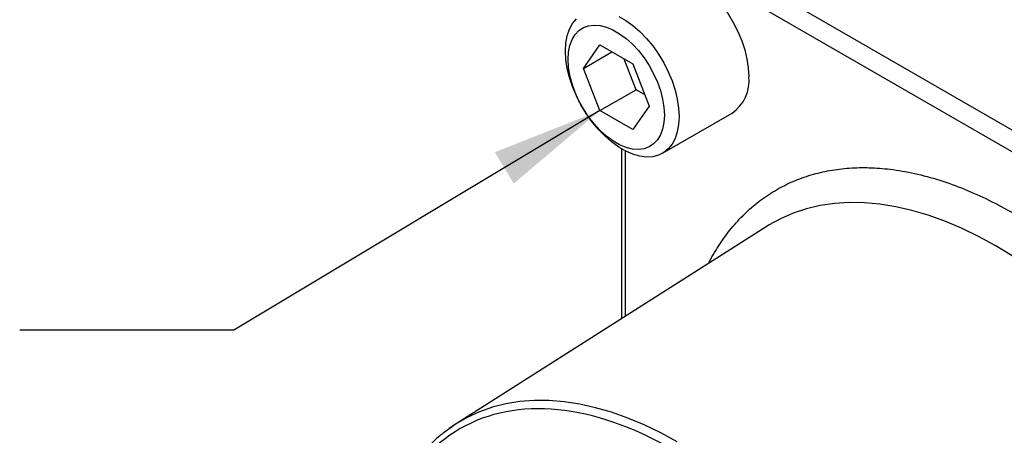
# Model space of a CAD drawing. Header units: inches. Extents: x 0.5 to 21.5, y 0.5 to 16.5.
# Tile 4 of 6: x 16.9 to 19.2, y 13.7 to 14.7. Entities that reach past the tile are written whole.
import ezdxf

# ---------------------------------------------------------------- set-up
doc = ezdxf.new("R2010")
doc.units = ezdxf.units.IN
doc.header["$LTSCALE"] = 2
doc.header["$MEASUREMENT"] = 0
doc.dimstyles.new('SLDDIMSTYLE4', dxfattribs={"dimtxt": 0.18, "dimasz": 0.26, "dimexe": 0, "dimexo": 0.0625, "dimgap": 0, "dimtad": 0, "dimtih": 1, "dimtoh": 1, "dimdec": 0, "dimrnd": 1e-09, "dimzin": 0, "dimdsep": 46, "dimtxsty": 'Standard', "dimsah": 1, "dimcen": 0.09, "dimadec": 0, "dimazin": 0, "dimtfac": 0.26, "dimtdec": 0, "dimtofl": 0, "dimtmove": 0, "dimatfit": 3, "dimfxl": 0, "dimfrac": 2, "dimtolj": 1, "dimtzin": 0, "dimarcsym": 0})

msp = doc.modelspace()

# ---------------------------------------------------------------- linework, layer by layer
for p, q in [((18.431, 14.8523), (20.0219, 13.9338)), ((18.409, 14.8143), (20, 13.8959)), ((18.2001, 14.5516), (18.2384, 14.6062)), ((18.2384, 14.6062), (18.3152, 14.5619)), ((18.2001, 14.5516), (18.2665, 14.59)), ((18.3233, 14.5017), (18.2955, 14.5733)), ((18.3152, 14.5619), (18.3536, 14.463)), ((18.2384, 14.4527), (18.2001, 14.5516)), ((18.2384, 14.4527), (18.3233, 14.5017)), ((18.3429, 14.4904), (18.3233, 14.5017)), ((18.3152, 14.4084), (18.2384, 14.4527)), ((18.3536, 14.463), (18.3152, 14.4084)), ((18.3847, 14.3531), (18.5473, 14.447)), ((18.2893, 14.3634), (18.2893, 13.9668)), ((18.2984, 13.9725), (18.2984, 14.3584)), ((18.6267, 14.1813), (17.9029, 13.7211)), ((17.9029, 13.7211), (17.8855, 13.7083))]:
    msp.add_line(p, q)
at = {"flags": 128}
for points in [[(18.3598, 14.7718), (18.3691, 14.7761), (18.3825, 14.7797), (18.3971, 14.7805), (18.4126, 14.7787), (18.4287, 14.7741), (18.4453, 14.767), (18.4619, 14.7574), (18.4784, 14.7454), (18.4946, 14.7313), (18.51, 14.7153), (18.5246, 14.6976), (18.5381, 14.6786), (18.5502, 14.6584), (18.5608, 14.6375), (18.5698, 14.6161), (18.5769, 14.5946), (18.582, 14.5733), (18.5851, 14.5526), (18.5862, 14.5329)], [(18.2826, 14.6731), (18.2993, 14.6635), (18.3158, 14.6516), (18.3319, 14.6375), (18.3474, 14.6214), (18.362, 14.6038), (18.3755, 14.5847), (18.3876, 14.5645), (18.3982, 14.5436), (18.4071, 14.5222), (18.4142, 14.5007), (18.4194, 14.4794), (18.4225, 14.4588), (18.4235, 14.439)], [(18.4235, 14.439), (18.4225, 14.4204), (18.4194, 14.4033), (18.4142, 14.388), (18.4071, 14.3747), (18.3982, 14.3636), (18.3876, 14.3549), (18.3755, 14.3488), (18.362, 14.3452), (18.3474, 14.3444), (18.3319, 14.3462), (18.3158, 14.3508), (18.2993, 14.3579), (18.2826, 14.3675), (18.2661, 14.3795), (18.25, 14.3935), (18.2345, 14.4096), (18.2199, 14.4272), (18.2064, 14.4463), (18.1943, 14.4665), (18.1837, 14.4874), (18.1748, 14.5088), (18.1677, 14.5303), (18.1625, 14.5516), (18.1594, 14.5723), (18.1584, 14.592), (18.1594, 14.6106), (18.1625, 14.6277), (18.1677, 14.643), (18.1748, 14.6563), (18.1837, 14.6674)], [(18.1642, 14.5723), (18.1653, 14.5894), (18.1684, 14.605), (18.1735, 14.6187), (18.1806, 14.6304), (18.1895, 14.6398), (18.2, 14.6467), (18.2119, 14.651), (18.225, 14.6527), (18.2391, 14.6516), (18.2539, 14.6479), (18.2691, 14.6415), (18.2845, 14.6326), (18.2997, 14.6214), (18.3145, 14.6081), (18.3286, 14.5929), (18.3417, 14.5761), (18.3536, 14.558), (18.3641, 14.539), (18.373, 14.5194), (18.3801, 14.4995), (18.3852, 14.4798), (18.3883, 14.4607), (18.3894, 14.4423), (18.3883, 14.4253), (18.3852, 14.4097), (18.3801, 14.3959), (18.373, 14.3843), (18.3641, 14.3749), (18.3536, 14.368), (18.3417, 14.3637), (18.3286, 14.362), (18.3145, 14.3631), (18.2997, 14.3668), (18.2845, 14.3732), (18.2691, 14.3821), (18.2539, 14.3933), (18.2391, 14.4066), (18.225, 14.4218), (18.2119, 14.4386), (18.2, 14.4567), (18.1895, 14.4757), (18.1806, 14.4953), (18.1735, 14.5152), (18.1684, 14.5348), (18.1653, 14.554), (18.1642, 14.5723)], [(19.1619, 14.1373), (19.1226, 14.1588), (19.0833, 14.1778), (19.0444, 14.1943), (19.0057, 14.2082), (18.9675, 14.2195), (18.9298, 14.2281), (18.8928, 14.234), (18.8566, 14.2373), (18.8212, 14.2378), (18.7868, 14.2357), (18.7534, 14.2309), (18.7212, 14.2233), (18.6903, 14.2131), (18.6607, 14.2003), (18.6325, 14.1849), (18.6267, 14.1813)], [(19.2012, 14.1134), (19.1619, 14.1373)], [(18.4193, 13.6786), (18.3807, 13.6997), (18.3422, 13.7183), (18.3039, 13.7344), (18.266, 13.7479), (18.2285, 13.7587), (18.1916, 13.767), (18.1554, 13.7725), (18.1199, 13.7754), (18.0853, 13.7755), (18.0517, 13.773), (18.0192, 13.7678), (17.9878, 13.7598), (17.9577, 13.7493), (17.929, 13.7361), (17.9029, 13.7211)], [(17.9029, 13.7211), (17.9017, 13.7203), (17.8857, 13.7094)]]:
    msp.add_lwpolyline(points, dxfattribs=at)
msp.add_arc((18.4966, 14.5217), 0.0903, 304.2034, 7.1087)
for points, knots in [([(18.4931, 14.0963), (18.4946, 14.0994), (18.503, 14.1172), (18.5214, 14.146), (18.5488, 14.1828), (18.5797, 14.2155), (18.6136, 14.2442), (18.6504, 14.2685), (18.6898, 14.2882), (18.7316, 14.3033), (18.7754, 14.3136), (18.8208, 14.3192), (18.8677, 14.3202), (18.9185, 14.3164), (18.9734, 14.307), (19.0316, 14.2914), (19.0896, 14.2702), (19.1472, 14.2446), (19.1854, 14.2235), (19.2045, 14.2129)], [0, 0, 0, 0, 0.012453, 0.071416, 0.130507, 0.190872, 0.251086, 0.311437, 0.371802, 0.432017, 0.492367, 0.551472, 0.610435, 0.669526, 0.737581, 0.805523, 0.87171, 0.935814, 1, 1, 1, 1]), ([(18.409, 13.6605), (18.2228, 13.768), (18.0441, 13.7857), (17.7807, 13.6336), (17.7067, 13.47), (17.7067, 13.0398), (17.7807, 12.7908), (18.0441, 12.3346), (18.2228, 12.146), (18.409, 12.0385)], [0, 0, 0, 0, 0.25, 0.25, 0.5, 0.5, 0.75, 0.75, 1, 1, 1, 1]), ([(17.8855, 13.7083), (17.8785, 13.7034), (17.8599, 13.6903), (17.8344, 13.665), (17.8088, 13.6351), (17.7857, 13.6018), (17.7647, 13.5644), (17.7458, 13.5216), (17.7317, 13.4803), (17.7213, 13.4405), (17.7136, 13.4029), (17.708, 13.3644), (17.7045, 13.3272), (17.7027, 13.2935), (17.7022, 13.265), (17.7024, 13.242), (17.703, 13.2221), (17.7041, 13.2003), (17.7061, 13.1717), (17.7099, 13.135), (17.7159, 13.0915), (17.7245, 13.0427), (17.7363, 12.9887), (17.7518, 12.9297), (17.7716, 12.8657), (17.7963, 12.797), (17.8261, 12.7252), (17.8602, 12.6527), (17.8974, 12.5823), (17.9369, 12.5153), (17.9781, 12.452), (18.0206, 12.3925), (18.0639, 12.337), (18.1078, 12.2856), (18.1518, 12.2382), (18.1953, 12.1953), (18.2367, 12.1577), (18.2745, 12.1262), (18.3075, 12.1007), (18.3354, 12.0805), (18.3584, 12.0649), (18.3795, 12.0512), (18.4019, 12.0374), (18.429, 12.0219), (18.4597, 12.0057), (18.5029, 11.9852), (18.5565, 11.9641), (18.6136, 11.9479), (18.6621, 11.9388), (18.7009, 11.9346), (18.7283, 11.9337), (18.7471, 11.934), (18.7609, 11.9346), (18.778, 11.936), (18.7987, 11.9387), (18.818, 11.942), (18.83, 11.9453), (18.8343, 11.9464)], [0, 0, 0, 0, 0.0144139, 0.0385844, 0.0602994, 0.0801947, 0.1049824, 0.1282669, 0.1516052, 0.1692236, 0.186939, 0.2047513, 0.2216259, 0.2360378, 0.2479752, 0.2574394, 0.2644318, 0.2723842, 0.2838403, 0.2988143, 0.3158354, 0.3345744, 0.3550308, 0.3772045, 0.4010951, 0.4267025, 0.4540267, 0.481881, 0.509051, 0.5355373, 0.5613405, 0.5864612, 0.6108999, 0.634657, 0.6577329, 0.680128, 0.7012847, 0.7199245, 0.7359961, 0.7494985, 0.7605833, 0.7691669, 0.7799329, 0.7928824, 0.8080151, 0.8240741, 0.8551733, 0.8856931, 0.9080743, 0.9280438, 0.9453708, 0.951216, 0.9583138, 0.9675808, 0.979018, 0.9926265, 1, 1, 1, 1])]:
    msp.add_open_spline(points, degree=3, knots=knots)

# ---------------------------------------------------------------- leaders
at = {"color": 7, "linetype": 'Continuous', "lineweight": 0}
msp.add_leader([(18.2384, 14.4527), (17.3835, 13.94), (16.8835, 13.94)], dimstyle='SLDDIMSTYLE4', dxfattribs=at)

doc.saveas('drawing.dxf')
